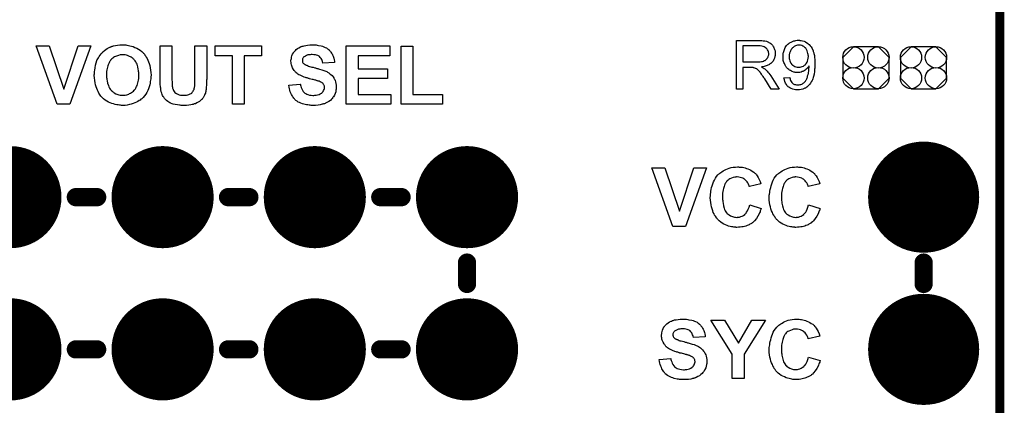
# Model space of a CAD drawing. Extents: x -1.9 to 24.2, y -3.9 to 53.4.
# Tile 16 of 21: x 7.8 to 24.2, y 24 to 30.4. Entities that reach past the tile are written whole.
import ezdxf

# ---------------------------------------------------------------- set-up
doc = ezdxf.new("R2010")
doc.units = 0
doc.layers.get('0').update_dxf_attribs({"linetype": 'CONTINUOUS'})
for name, color, linetype in [('gko', 6, 'CONTINUOUS'), ('gto', 2, 'CONTINUOUS'), ('gts', 1, 'CONTINUOUS')]:
    doc.layers.add(name, color=color, linetype=linetype)

# ---------------------------------------------------------------- blocks, each defined once
blk = doc.blocks.new('D32')
at = {"const_width": 0.1524}
blk.add_lwpolyline([(-0.0762, 0, 1), (0.0762, 0, 1)], format="xyb", close=True, dxfattribs=at)
blk = doc.blocks.new('D76')
blk.add_lwpolyline([(-0.38608, 0.17272), (-0.38608, -0.17272), (-0.20828, -0.35052), (0.20828, -0.35052), (0.38608, -0.17272), (0.38608, 0.17272), (0.20828, 0.35052), (-0.20828, 0.35052)], close=True)
for centre in [(-0.20828, 0.17272), (0.20828, 0.17272), (-0.20828, -0.17272), (0.20828, -0.17272)]:
    blk.add_circle(centre, 0.1778)
blk = doc.blocks.new('D52')
at = {"const_width": 0.85217}
blk.add_lwpolyline([(-0.426085, 0, 1), (0.426085, 0, 1)], format="xyb", close=True, dxfattribs=at)
blk = doc.blocks.new('D54')
at = {"const_width": 0.9271}
blk.add_lwpolyline([(-0.46355, 0, 1), (0.46355, 0, 1)], format="xyb", close=True, dxfattribs=at)

msp = doc.modelspace()

# ---------------------------------------------------------------- linework, layer by layer
at = {"layer": 'gko', "color": 6, "const_width": 0.1524}
msp.add_lwpolyline([(24.130048, -1.270003), (24.130048, 51.054102)], dxfattribs=at)
at = {"layer": 'gto', "color": 2}
for points in [[(8.613157, 28.981458), (8.402337, 28.981458), (8.051816, 29.95682), (8.265177, 29.95682), (8.511557, 29.235458), (8.750318, 29.95682), (8.961138, 29.95682), (8.613157, 28.981458)], [(9.512319, 29.9746), (9.527559, 29.9746), (9.545339, 29.97206), (9.565659, 29.96698), (9.591059, 29.96444), (9.613919, 29.95936), (9.641859, 29.95174), (9.669799, 29.94412), (9.697739, 29.93142), (9.728219, 29.91872), (9.75616, 29.90348), (9.7841, 29.8857), (9.81204, 29.86284), (9.83744, 29.83998), (9.83744, 29.83744), (9.84252, 29.8349), (9.85014, 29.82474), (9.85522, 29.81712), (9.86538, 29.80188), (9.87808, 29.7841), (9.88824, 29.76632), (9.90094, 29.743459), (9.91364, 29.718059), (9.92634, 29.690119), (9.9365, 29.659639), (9.94666, 29.626619), (9.95428, 29.591059), (9.95936, 29.552959), (9.96444, 29.512319), (9.96698, 29.466599), (9.96698, 29.464059), (9.96698, 29.458979), (9.96444, 29.446279), (9.96444, 29.428499), (9.9619, 29.408179), (9.95936, 29.385319), (9.95428, 29.359919), (9.95174, 29.331979), (9.94412, 29.304039), (9.93396, 29.271019), (9.9238, 29.240538), (9.9111, 29.210058), (9.89586, 29.179578), (9.87808, 29.151638), (9.8603, 29.123698), (9.83744, 29.095758), (9.8349, 29.093218), (9.82982, 29.090678), (9.82474, 29.083058), (9.81204, 29.075438), (9.79934, 29.065278), (9.7841, 29.052578), (9.76632, 29.042418), (9.745999, 29.029718), (9.723139, 29.017018), (9.697739, 29.004318), (9.669799, 28.994158), (9.636779, 28.983998), (9.606299, 28.976378), (9.570739, 28.968758), (9.532639, 28.963678), (9.494539, 28.963678), (9.484379, 28.963678), (9.471679, 28.963678), (9.458979, 28.966218), (9.441199, 28.966218), (9.418339, 28.971298), (9.395479, 28.973838), (9.370079, 28.978918), (9.342139, 28.986538), (9.314199, 28.996698), (9.286259, 29.006858), (9.258319, 29.019558), (9.227838, 29.034798), (9.199898, 29.052578), (9.174498, 29.072898), (9.149098, 29.095758), (9.146558, 29.098298), (9.144018, 29.100838), (9.136398, 29.110998), (9.128778, 29.118618), (9.118618, 29.133858), (9.108458, 29.151638), (9.095758, 29.169418), (9.085598, 29.192278), (9.072898, 29.215138), (9.060198, 29.243078), (9.050038, 29.273559), (9.039878, 29.306579), (9.032258, 29.342139), (9.027178, 29.380239), (9.022098, 29.420879), (9.019558, 29.461519), (9.019558, 29.464059), (9.019558, 29.469139), (9.019558, 29.476759), (9.022098, 29.486919), (9.022098, 29.499619), (9.022098, 29.514859), (9.024638, 29.530099), (9.027178, 29.550419), (9.032258, 29.588519), (9.039878, 29.631699), (9.050038, 29.674879), (9.062738, 29.712979), (9.062738, 29.715519), (9.065278, 29.715519), (9.067818, 29.720599), (9.070358, 29.725679), (9.077978, 29.740919), (9.088138, 29.7587), (9.100838, 29.77902), (9.116078, 29.79934), (9.133858, 29.82474), (9.154178, 29.8476), (9.156718, 29.8476), (9.156718, 29.85014), (9.164338, 29.85776), (9.177038, 29.86792), (9.192278, 29.88062), (9.210058, 29.89586), (9.232918, 29.9111), (9.255779, 29.9238), (9.281179, 29.9365), (9.283719, 29.9365), (9.286259, 29.9365), (9.291339, 29.93904), (9.298959, 29.94158), (9.306579, 29.94666), (9.316739, 29.9492), (9.329439, 29.95174), (9.342139, 29.95682), (9.372619, 29.9619), (9.408179, 29.96952), (9.448819, 29.9746), (9.491999, 29.9746), (9.502159, 29.9746), (9.512319, 29.9746)], [(10.896622, 29.441199), (10.896622, 29.441199), (10.896622, 29.436119), (10.896622, 29.425959), (10.896622, 29.413259), (10.896622, 29.400559), (10.894082, 29.382779), (10.894082, 29.364999), (10.894082, 29.347219), (10.891542, 29.306579), (10.889002, 29.263399), (10.889002, 29.245618), (10.886462, 29.227838), (10.881382, 29.210058), (10.878842, 29.194818), (10.878842, 29.192278), (10.878842, 29.192278), (10.878842, 29.187198), (10.876302, 29.182118), (10.873762, 29.169418), (10.866142, 29.151638), (10.858522, 29.131318), (10.848362, 29.113538), (10.835662, 29.090678), (10.820422, 29.072898), (10.817882, 29.067818), (10.812802, 29.062738), (10.802642, 29.055118), (10.789942, 29.042418), (10.774702, 29.029718), (10.754382, 29.017018), (10.731521, 29.004318), (10.706121, 28.991618), (10.706121, 28.991618), (10.703581, 28.991618), (10.698501, 28.989078), (10.693421, 28.989078), (10.685801, 28.986538), (10.678181, 28.983998), (10.668021, 28.978918), (10.655321, 28.978918), (10.629921, 28.973838), (10.596901, 28.966218), (10.558801, 28.963678), (10.518161, 28.963678), (10.495301, 28.963678), (10.482601, 28.963678), (10.469901, 28.963678), (10.454661, 28.966218), (10.439421, 28.966218), (10.406401, 28.971298), (10.370841, 28.976378), (10.335281, 28.983998), (10.320041, 28.989078), (10.304801, 28.994158), (10.304801, 28.994158), (10.302261, 28.996698), (10.294641, 28.999238), (10.279401, 29.006858), (10.264161, 29.017018), (10.24638, 29.029718), (10.22606, 29.042418), (10.20828, 29.060198), (10.1905, 29.077978), (10.1905, 29.080518), (10.18542, 29.088138), (10.1778, 29.098298), (10.17018, 29.113538), (10.16002, 29.128778), (10.14986, 29.146558), (10.14478, 29.166878), (10.13716, 29.187198), (10.13716, 29.189738), (10.13462, 29.192278), (10.13462, 29.194818), (10.13462, 29.202438), (10.13208, 29.210058), (10.13208, 29.222758), (10.12954, 29.235458), (10.12954, 29.248158), (10.12446, 29.265939), (10.12446, 29.283719), (10.12192, 29.304039), (10.12192, 29.326899), (10.11938, 29.349759), (10.11938, 29.377699), (10.11938, 29.405639), (10.11938, 29.436119), (10.11938, 29.95682), (10.314961, 29.95682), (10.314961, 29.425959), (10.314961, 29.425959), (10.314961, 29.420879), (10.314961, 29.415799), (10.314961, 29.408179), (10.314961, 29.395479), (10.314961, 29.385319), (10.317501, 29.359919), (10.317501, 29.331979), (10.317501, 29.304039), (10.320041, 29.291339), (10.320041, 29.281179), (10.322581, 29.271019), (10.322581, 29.263399), (10.322581, 29.260859), (10.325121, 29.253239), (10.330201, 29.243078), (10.335281, 29.227838), (10.342901, 29.212598), (10.353061, 29.197358), (10.365761, 29.179578), (10.381001, 29.166878), (10.386081, 29.164338), (10.391161, 29.159258), (10.401321, 29.154178), (10.416561, 29.149098), (10.436881, 29.141478), (10.457201, 29.136398), (10.482601, 29.131318), (10.513081, 29.131318), (10.528321, 29.131318), (10.541021, 29.131318), (10.558801, 29.136398), (10.581661, 29.138938), (10.599441, 29.144018), (10.622301, 29.154178), (10.637541, 29.164338), (10.640081, 29.166878), (10.645161, 29.169418), (10.652781, 29.177038), (10.660401, 29.187198), (10.670561, 29.199898), (10.678181, 29.215138), (10.685801, 29.230378), (10.688341, 29.248158), (10.688341, 29.250699), (10.690881, 29.258319), (10.693421, 29.271019), (10.695961, 29.286259), (10.695961, 29.298959), (10.695961, 29.311659), (10.695961, 29.324359), (10.698501, 29.339599), (10.698501, 29.357379), (10.698501, 29.375159), (10.698501, 29.395479), (10.698501, 29.415799), (10.698501, 29.95682), (10.896622, 29.95682), (10.896622, 29.441199)], [(11.811024, 29.79172), (11.521463, 29.79172), (11.521463, 28.981458), (11.325883, 28.981458), (11.325883, 29.79172), (11.036322, 29.79172), (11.036322, 29.95682), (11.811024, 29.95682), (11.811024, 29.79172)], [(12.687325, 29.9746), (12.702565, 29.97206), (12.720345, 29.97206), (12.738125, 29.96698), (12.760986, 29.96444), (12.804166, 29.95682), (12.827026, 29.9492), (12.849886, 29.94158), (12.872746, 29.93142), (12.893066, 29.92126), (12.913386, 29.90856), (12.931166, 29.89332), (12.933706, 29.89332), (12.936246, 29.88824), (12.941326, 29.8857), (12.946406, 29.88062), (12.954026, 29.87046), (12.961646, 29.8603), (12.969266, 29.85014), (12.979426, 29.83744), (12.989586, 29.8222), (12.997206, 29.80696), (13.004826, 29.78664), (13.012446, 29.76886), (13.020066, 29.748539), (13.025146, 29.725679), (13.030226, 29.702819), (13.030226, 29.677419), (12.834646, 29.669799), (12.834646, 29.672339), (12.834646, 29.674879), (12.829566, 29.682499), (12.827026, 29.695199), (12.821946, 29.710439), (12.814326, 29.730759), (12.804166, 29.745999), (12.791466, 29.76378), (12.778766, 29.77902), (12.776226, 29.77902), (12.771146, 29.7841), (12.760986, 29.78918), (12.748285, 29.79426), (12.730505, 29.79934), (12.710185, 29.80696), (12.684785, 29.8095), (12.654305, 29.81204), (12.641605, 29.81204), (12.623825, 29.8095), (12.606045, 29.80696), (12.585725, 29.80442), (12.562865, 29.7968), (12.542545, 29.78664), (12.522225, 29.77394), (12.519685, 29.77394), (12.517145, 29.7714), (12.512065, 29.76632), (12.506985, 29.7587), (12.501905, 29.75108), (12.494285, 29.740919), (12.491745, 29.728219), (12.491745, 29.715519), (12.491745, 29.712979), (12.491745, 29.707899), (12.491745, 29.702819), (12.494285, 29.695199), (12.496825, 29.685039), (12.501905, 29.674879), (12.509525, 29.664719), (12.519685, 29.654559), (12.519685, 29.654559), (12.527305, 29.649479), (12.532385, 29.646939), (12.540005, 29.644399), (12.545085, 29.639319), (12.555245, 29.636779), (12.567945, 29.631699), (12.580645, 29.626619), (12.595885, 29.618999), (12.611125, 29.613919), (12.631445, 29.608839), (12.651765, 29.603759), (12.674625, 29.598679), (12.700025, 29.591059), (12.700025, 29.591059), (12.707645, 29.588519), (12.712725, 29.588519), (12.722885, 29.585979), (12.735585, 29.580899), (12.748285, 29.578359), (12.763526, 29.573279), (12.778766, 29.568199), (12.814326, 29.558039), (12.849886, 29.547879), (12.882906, 29.535179), (12.898146, 29.527559), (12.910846, 29.519939), (12.913386, 29.519939), (12.913386, 29.517399), (12.923546, 29.512319), (12.936246, 29.504699), (12.951486, 29.491999), (12.966726, 29.479299), (12.987046, 29.461519), (13.004826, 29.441199), (13.020066, 29.420879), (13.020066, 29.415799), (13.025146, 29.408179), (13.032766, 29.395479), (13.040386, 29.377699), (13.045466, 29.354839), (13.053086, 29.329439), (13.058166, 29.298959), (13.058166, 29.265939), (13.058166, 29.263399), (13.058166, 29.260859), (13.058166, 29.255779), (13.058166, 29.250699), (13.058166, 29.243078), (13.055626, 29.232918), (13.053086, 29.215138), (13.048006, 29.189738), (13.040386, 29.161798), (13.027686, 29.136398), (13.009906, 29.105918), (13.009906, 29.105918), (13.007366, 29.103378), (13.002286, 29.095758), (12.992126, 29.080518), (12.976886, 29.065278), (12.959106, 29.047498), (12.936246, 29.029718), (12.910846, 29.014478), (12.877826, 28.999238), (12.877826, 28.999238), (12.875286, 28.996698), (12.870206, 28.996698), (12.862586, 28.991618), (12.854966, 28.989078), (12.844806, 28.986538), (12.834646, 28.983998), (12.821946, 28.981458), (12.804166, 28.976378), (12.788926, 28.973838), (12.753366, 28.968758), (12.712725, 28.963678), (12.667005, 28.963678), (12.649225, 28.963678), (12.636525, 28.963678), (12.621285, 28.966218), (12.603505, 28.966218), (12.583185, 28.971298), (12.562865, 28.973838), (12.517145, 28.983998), (12.491745, 28.991618), (12.468885, 28.999238), (12.446025, 29.009398), (12.423165, 29.019558), (12.402845, 29.032258), (12.382525, 29.047498), (12.379985, 29.050038), (12.377445, 29.052578), (12.372365, 29.055118), (12.367285, 29.062738), (12.359665, 29.072898), (12.349505, 29.085598), (12.339345, 29.098298), (12.329185, 29.110998), (12.321565, 29.128778), (12.311405, 29.146558), (12.301245, 29.166878), (12.291085, 29.189738), (12.283465, 29.215138), (12.275845, 29.240538), (12.270765, 29.268479), (12.265685, 29.298959), (12.456185, 29.316739), (12.456185, 29.316739), (12.458725, 29.311659), (12.458725, 29.306579), (12.458725, 29.301499), (12.466345, 29.283719), (12.471425, 29.263399), (12.481585, 29.240538), (12.494285, 29.215138), (12.506985, 29.194818), (12.527305, 29.174498), (12.529845, 29.171958), (12.534925, 29.166878), (12.547625, 29.159258), (12.565405, 29.151638), (12.585725, 29.144018), (12.608585, 29.136398), (12.636525, 29.131318), (12.669545, 29.128778), (12.684785, 29.128778), (12.702565, 29.131318), (12.722885, 29.136398), (12.745745, 29.138938), (12.771146, 29.146558), (12.791466, 29.156718), (12.811786, 29.169418), (12.814326, 29.169418), (12.821946, 29.177038), (12.827026, 29.184658), (12.837186, 29.194818), (12.847346, 29.210058), (12.854966, 29.227838), (12.860046, 29.243078), (12.862586, 29.263399), (12.862586, 29.265939), (12.862586, 29.268479), (12.860046, 29.276099), (12.860046, 29.283719), (12.854966, 29.293879), (12.852426, 29.304039), (12.847346, 29.311659), (12.839726, 29.321819), (12.839726, 29.324359), (12.837186, 29.326899), (12.832106, 29.331979), (12.824486, 29.337059), (12.814326, 29.344679), (12.801626, 29.349759), (12.788926, 29.357379), (12.771146, 29.364999), (12.768606, 29.364999), (12.763526, 29.367539), (12.753366, 29.370079), (12.745745, 29.372619), (12.738125, 29.375159), (12.727965, 29.377699), (12.715265, 29.382779), (12.705105, 29.385319), (12.689865, 29.387859), (12.672085, 29.392939), (12.654305, 29.398019), (12.633985, 29.403099), (12.611125, 29.408179), (12.611125, 29.408179), (12.606045, 29.410719), (12.595885, 29.413259), (12.585725, 29.415799), (12.573025, 29.420879), (12.557785, 29.423419), (12.542545, 29.428499), (12.524765, 29.436119), (12.489205, 29.448819), (12.453645, 29.466599), (12.433325, 29.474219), (12.418085, 29.484379), (12.402845, 29.494539), (12.390145, 29.504699), (12.390145, 29.504699), (12.387605, 29.509779), (12.382525, 29.512319), (12.377445, 29.517399), (12.369825, 29.527559), (12.362205, 29.537719), (12.354585, 29.547879), (12.346965, 29.560579), (12.329185, 29.588519), (12.316485, 29.624079), (12.311405, 29.641859), (12.306325, 29.659639), (12.303785, 29.679959), (12.301245, 29.702819), (12.301245, 29.702819), (12.301245, 29.705359), (12.301245, 29.707899), (12.301245, 29.715519), (12.303785, 29.728219), (12.308865, 29.745999), (12.311405, 29.76886), (12.319025, 29.79172), (12.329185, 29.81712), (12.341885, 29.84252), (12.341885, 29.84252), (12.344425, 29.84506), (12.352045, 29.85268), (12.359665, 29.86284), (12.374905, 29.87808), (12.390145, 29.89332), (12.413005, 29.9111), (12.435865, 29.92634), (12.463805, 29.93904), (12.466345, 29.93904), (12.468885, 29.94158), (12.471425, 29.94412), (12.479045, 29.94666), (12.486665, 29.9492), (12.494285, 29.95174), (12.506985, 29.95428), (12.519685, 29.95936), (12.547625, 29.96444), (12.580645, 29.96952), (12.616205, 29.9746), (12.656845, 29.9746), (12.674625, 29.9746), (12.687325, 29.9746)], [(13.949708, 29.79172), (13.423927, 29.79172), (13.423927, 29.575819), (13.914148, 29.575819), (13.914148, 29.410719), (13.423927, 29.410719), (13.423927, 29.146558), (13.967488, 29.146558), (13.967488, 28.981458), (13.225806, 28.981458), (13.225806, 29.95682), (13.949708, 29.95682), (13.949708, 29.79172)], [(14.338329, 29.146558), (14.82855, 29.146558), (14.82855, 28.981458), (14.140208, 28.981458), (14.140208, 29.9492), (14.338329, 29.9492), (14.338329, 29.146558)], [(20.12192, 30.04572), (20.13208, 30.04572), (20.15748, 30.04572), (20.18288, 30.04064), (20.21082, 30.0381), (20.23622, 30.03302), (20.24892, 30.02794), (20.261621, 30.0254), (20.261621, 30.0254), (20.261621, 30.02286), (20.269241, 30.02032), (20.279401, 30.01524), (20.292101, 30.00762), (20.307341, 29.99746), (20.322581, 29.98222), (20.337821, 29.96698), (20.350521, 29.94666), (20.350521, 29.94666), (20.353061, 29.94666), (20.355601, 29.93904), (20.360681, 29.92634), (20.368301, 29.9111), (20.373381, 29.89332), (20.381001, 29.873), (20.383541, 29.85014), (20.383541, 29.82474), (20.383541, 29.82474), (20.383541, 29.8222), (20.383541, 29.81712), (20.383541, 29.81204), (20.383541, 29.80442), (20.383541, 29.79426), (20.378461, 29.77648), (20.370841, 29.75108), (20.360681, 29.728219), (20.347981, 29.702819), (20.337821, 29.690119), (20.327661, 29.679959), (20.327661, 29.677419), (20.325121, 29.677419), (20.322581, 29.672339), (20.317501, 29.669799), (20.312421, 29.664719), (20.304801, 29.659639), (20.294641, 29.654559), (20.287021, 29.646939), (20.274321, 29.641859), (20.261621, 29.636779), (20.24638, 29.629159), (20.23114, 29.621539), (20.21336, 29.618999), (20.19812, 29.611379), (20.1778, 29.608839), (20.15494, 29.606299), (20.15748, 29.603759), (20.16256, 29.601219), (20.17018, 29.596139), (20.18034, 29.591059), (20.20066, 29.578359), (20.21082, 29.570739), (20.22098, 29.563119), (20.22352, 29.560579), (20.2286, 29.555499), (20.23876, 29.545339), (20.24892, 29.535179), (20.261621, 29.517399), (20.276861, 29.499619), (20.292101, 29.479299), (20.309881, 29.456439), (20.449581, 29.235458), (20.314961, 29.235458), (20.20828, 29.405639), (20.20828, 29.405639), (20.20574, 29.408179), (20.2032, 29.410719), (20.20066, 29.415799), (20.19304, 29.428499), (20.18288, 29.446279), (20.16764, 29.464059), (20.15494, 29.481839), (20.14224, 29.499619), (20.13208, 29.514859), (20.12954, 29.517399), (20.127, 29.522479), (20.12192, 29.527559), (20.11176, 29.537719), (20.09398, 29.555499), (20.08636, 29.563119), (20.0762, 29.570739), (20.0762, 29.570739), (20.07366, 29.573279), (20.06858, 29.575819), (20.06096, 29.578359), (20.05334, 29.580899), (20.04572, 29.585979), (20.02794, 29.591059), (20.0254, 29.591059), (20.02286, 29.591059), (20.01778, 29.591059), (20.0127, 29.593599), (20.00508, 29.593599), (19.99492, 29.593599), (19.98222, 29.596139), (19.84252, 29.596139), (19.84252, 29.235458), (19.735839, 29.235458), (19.735839, 30.04826), (20.11176, 30.04826), (20.12192, 30.04572)], [(20.09906, 29.95682), (19.84252, 29.95682), (19.84252, 29.687579), (20.08636, 29.687579), (20.09906, 29.690119), (20.11684, 29.690119), (20.13462, 29.692659), (20.1524, 29.695199), (20.17272, 29.697739), (20.18796, 29.702819), (20.1905, 29.702819), (20.19558, 29.705359), (20.2032, 29.710439), (20.21336, 29.712979), (20.22352, 29.720599), (20.23368, 29.728219), (20.24384, 29.740919), (20.251461, 29.75108), (20.254001, 29.75362), (20.256541, 29.7587), (20.259081, 29.76378), (20.264161, 29.77394), (20.266701, 29.7841), (20.271781, 29.7968), (20.274321, 29.8095), (20.274321, 29.82474), (20.274321, 29.82474), (20.274321, 29.82728), (20.274321, 29.8349), (20.271781, 29.84506), (20.269241, 29.85776), (20.264161, 29.873), (20.256541, 29.88824), (20.24638, 29.90348), (20.23114, 29.91872), (20.23114, 29.92126), (20.22352, 29.92634), (20.21336, 29.93142), (20.19812, 29.93904), (20.18288, 29.94666), (20.15748, 29.95174), (20.13208, 29.95682), (20.09906, 29.95682)], [(20.782322, 30.0508), (20.787402, 30.0508), (20.795022, 30.04826), (20.815342, 30.04572), (20.838202, 30.04064), (20.863602, 30.03302), (20.886462, 30.02286), (20.911862, 30.00762), (20.911862, 30.00762), (20.914402, 30.00508), (20.916942, 30.00254), (20.922022, 30), (20.934722, 29.98984), (20.949962, 29.97714), (20.965202, 29.95936), (20.982982, 29.93904), (20.998222, 29.91364), (21.010922, 29.8857), (21.010922, 29.88316), (21.013462, 29.88316), (21.016002, 29.87808), (21.016002, 29.87046), (21.018542, 29.86284), (21.023622, 29.85268), (21.026162, 29.83998), (21.028702, 29.82728), (21.033782, 29.81204), (21.036322, 29.79426), (21.038862, 29.77648), (21.041402, 29.75616), (21.043942, 29.733299), (21.046482, 29.710439), (21.046482, 29.685039), (21.046482, 29.657099), (21.046482, 29.657099), (21.046482, 29.652019), (21.046482, 29.641859), (21.046482, 29.631699), (21.046482, 29.618999), (21.046482, 29.603759), (21.043942, 29.585979), (21.041402, 29.568199), (21.038862, 29.527559), (21.033782, 29.486919), (21.023622, 29.446279), (21.018542, 29.425959), (21.013462, 29.408179), (21.013462, 29.408179), (21.010922, 29.405639), (21.008382, 29.400559), (21.005842, 29.392939), (21.003302, 29.387859), (20.998222, 29.377699), (20.985522, 29.357379), (20.972822, 29.334519), (20.955042, 29.311659), (20.934722, 29.288799), (20.911862, 29.268479), (20.909322, 29.268479), (20.909322, 29.265939), (20.904242, 29.265939), (20.899162, 29.263399), (20.894082, 29.258319), (20.886462, 29.253239), (20.876302, 29.250699), (20.866142, 29.245618), (20.845822, 29.235458), (20.817882, 29.227838), (20.787402, 29.222758), (20.754382, 29.220218), (20.746761, 29.220218), (20.739141, 29.222758), (20.731521, 29.222758), (20.723901, 29.222758), (20.701041, 29.227838), (20.675641, 29.235458), (20.650241, 29.243078), (20.624841, 29.255779), (20.612141, 29.265939), (20.599441, 29.273559), (20.599441, 29.276099), (20.596901, 29.276099), (20.594361, 29.281179), (20.589281, 29.283719), (20.584201, 29.288799), (20.579121, 29.296419), (20.568961, 29.311659), (20.556261, 29.334519), (20.543561, 29.359919), (20.535941, 29.390399), (20.528321, 29.423419), (20.624841, 29.431039), (20.624841, 29.431039), (20.624841, 29.428499), (20.624841, 29.425959), (20.627381, 29.420879), (20.629921, 29.408179), (20.635001, 29.392939), (20.640081, 29.377699), (20.647701, 29.359919), (20.657861, 29.344679), (20.670561, 29.331979), (20.670561, 29.331979), (20.675641, 29.326899), (20.683261, 29.324359), (20.693421, 29.319279), (20.706121, 29.311659), (20.721361, 29.309119), (20.739141, 29.304039), (20.756922, 29.304039), (20.767082, 29.304039), (20.774702, 29.304039), (20.784862, 29.306579), (20.797562, 29.309119), (20.810262, 29.311659), (20.825502, 29.316739), (20.838202, 29.324359), (20.838202, 29.324359), (20.843282, 29.326899), (20.850902, 29.331979), (20.858522, 29.339599), (20.866142, 29.347219), (20.876302, 29.357379), (20.886462, 29.367539), (20.894082, 29.380239), (20.896622, 29.380239), (20.899162, 29.387859), (20.904242, 29.395479), (20.909322, 29.405639), (20.914402, 29.420879), (20.919482, 29.436119), (20.924562, 29.453899), (20.932182, 29.476759), (20.932182, 29.476759), (20.932182, 29.479299), (20.932182, 29.481839), (20.934722, 29.486919), (20.937262, 29.497079), (20.939802, 29.512319), (20.942342, 29.532639), (20.944882, 29.552959), (20.944882, 29.575819), (20.947422, 29.598679), (20.947422, 29.598679), (20.947422, 29.603759), (20.947422, 29.608839), (20.947422, 29.618999), (20.944882, 29.616459), (20.939802, 29.608839), (20.934722, 29.601219), (20.924562, 29.591059), (20.914402, 29.578359), (20.899162, 29.565659), (20.883922, 29.552959), (20.863602, 29.540259), (20.863602, 29.540259), (20.855982, 29.535179), (20.845822, 29.530099), (20.833122, 29.527559), (20.815342, 29.519939), (20.795022, 29.514859), (20.774702, 29.512319), (20.751842, 29.512319), (20.741681, 29.512319), (20.736601, 29.512319), (20.726441, 29.512319), (20.716281, 29.514859), (20.706121, 29.517399), (20.693421, 29.519939), (20.665481, 29.527559), (20.652781, 29.535179), (20.637541, 29.542799), (20.622301, 29.550419), (20.609601, 29.560579), (20.594361, 29.570739), (20.581661, 29.583439), (20.581661, 29.585979), (20.579121, 29.588519), (20.576581, 29.591059), (20.571501, 29.596139), (20.566421, 29.606299), (20.558801, 29.613919), (20.553721, 29.624079), (20.548641, 29.636779), (20.541021, 29.649479), (20.535941, 29.662179), (20.528321, 29.679959), (20.523241, 29.695199), (20.518161, 29.712979), (20.515621, 29.733299), (20.513081, 29.75362), (20.513081, 29.77648), (20.513081, 29.77648), (20.513081, 29.78156), (20.513081, 29.78918), (20.513081, 29.7968), (20.515621, 29.80696), (20.515621, 29.81966), (20.518161, 29.83236), (20.523241, 29.8476), (20.530861, 29.87808), (20.535941, 29.89586), (20.543561, 29.91364), (20.551181, 29.92888), (20.561341, 29.94412), (20.571501, 29.9619), (20.584201, 29.9746), (20.586741, 29.97714), (20.589281, 29.97714), (20.591821, 29.98222), (20.599441, 29.9873), (20.604521, 29.99238), (20.614681, 30), (20.624841, 30.00508), (20.635001, 30.0127), (20.647701, 30.02032), (20.662941, 30.0254), (20.693421, 30.0381), (20.708661, 30.04318), (20.728981, 30.04826), (20.746761, 30.0508), (20.767082, 30.0508), (20.774702, 30.0508), (20.782322, 30.0508)], [(20.792482, 29.96952), (20.772162, 29.96952), (20.769622, 29.96698), (20.754382, 29.96698), (20.739141, 29.9619), (20.721361, 29.95682), (20.701041, 29.94666), (20.680721, 29.93142), (20.673101, 29.9238), (20.662941, 29.91364), (20.662941, 29.91364), (20.660401, 29.9111), (20.657861, 29.90856), (20.655321, 29.90348), (20.647701, 29.89332), (20.640081, 29.87554), (20.629921, 29.85522), (20.622301, 29.83236), (20.617221, 29.80442), (20.614681, 29.77394), (20.614681, 29.7714), (20.614681, 29.76886), (20.614681, 29.76632), (20.614681, 29.76124), (20.614681, 29.75362), (20.617221, 29.745999), (20.619761, 29.728219), (20.627381, 29.707899), (20.632461, 29.687579), (20.645161, 29.667259), (20.660401, 29.646939), (20.662941, 29.644399), (20.668021, 29.639319), (20.678181, 29.631699), (20.693421, 29.624079), (20.708661, 29.613919), (20.728981, 29.606299), (20.751842, 29.601219), (20.777242, 29.598679), (20.784862, 29.598679), (20.787402, 29.601219), (20.800102, 29.601219), (20.815342, 29.606299), (20.835662, 29.611379), (20.853442, 29.618999), (20.873762, 29.631699), (20.891542, 29.646939), (20.894082, 29.649479), (20.896622, 29.657099), (20.904242, 29.667259), (20.914402, 29.682499), (20.922022, 29.700279), (20.929642, 29.723139), (20.934722, 29.75108), (20.937262, 29.78156), (20.937262, 29.78156), (20.937262, 29.7841), (20.937262, 29.78918), (20.934722, 29.79426), (20.934722, 29.80442), (20.934722, 29.81204), (20.929642, 29.82982), (20.924562, 29.85268), (20.916942, 29.87554), (20.906782, 29.8984), (20.891542, 29.91872), (20.891542, 29.91872), (20.889002, 29.92126), (20.881382, 29.92634), (20.873762, 29.93396), (20.861062, 29.94412), (20.843282, 29.95174), (20.825502, 29.9619), (20.802642, 29.96698), (20.792482, 29.96952)], [(9.494539, 29.80696), (9.481839, 29.80696), (9.474219, 29.80696), (9.464059, 29.80442), (9.451359, 29.80442), (9.423419, 29.7968), (9.392939, 29.78664), (9.375159, 29.78156), (9.357379, 29.7714), (9.342139, 29.76124), (9.326899, 29.75108), (9.311659, 29.738379), (9.296419, 29.723139), (9.296419, 29.720599), (9.293879, 29.718059), (9.288799, 29.715519), (9.286259, 29.707899), (9.278639, 29.697739), (9.273559, 29.687579), (9.265939, 29.674879), (9.260859, 29.659639), (9.253239, 29.641859), (9.245618, 29.624079), (9.240538, 29.603759), (9.235458, 29.580899), (9.230378, 29.555499), (9.225298, 29.527559), (9.225298, 29.499619), (9.222758, 29.469139), (9.222758, 29.466599), (9.222758, 29.461519), (9.222758, 29.453899), (9.225298, 29.441199), (9.225298, 29.428499), (9.227838, 29.410719), (9.230378, 29.395479), (9.232918, 29.375159), (9.240538, 29.334519), (9.255779, 29.293879), (9.263399, 29.271019), (9.273559, 29.253239), (9.286259, 29.232918), (9.298959, 29.217678), (9.301499, 29.215138), (9.304039, 29.212598), (9.309119, 29.207518), (9.314199, 29.204978), (9.321819, 29.197358), (9.329439, 29.189738), (9.339599, 29.182118), (9.352299, 29.174498), (9.380239, 29.156718), (9.413259, 29.144018), (9.431039, 29.138938), (9.451359, 29.136398), (9.471679, 29.131318), (9.494539, 29.131318), (9.504699, 29.131318), (9.514859, 29.131318), (9.522479, 29.133858), (9.535179, 29.136398), (9.560579, 29.141478), (9.593599, 29.151638), (9.608839, 29.159258), (9.624079, 29.166878), (9.639319, 29.177038), (9.657099, 29.187198), (9.672339, 29.199898), (9.687579, 29.215138), (9.687579, 29.217678), (9.690119, 29.220218), (9.695199, 29.222758), (9.697739, 29.230378), (9.705359, 29.240538), (9.710439, 29.253239), (9.718059, 29.265939), (9.725679, 29.281179), (9.733299, 29.296419), (9.738379, 29.316739), (9.745999, 29.337059), (9.75108, 29.359919), (9.75616, 29.385319), (9.76124, 29.410719), (9.76124, 29.441199), (9.76378, 29.471679), (9.76378, 29.474219), (9.76378, 29.479299), (9.76378, 29.486919), (9.76124, 29.499619), (9.76124, 29.514859), (9.7587, 29.530099), (9.7587, 29.547879), (9.75362, 29.565659), (9.745999, 29.606299), (9.733299, 29.649479), (9.723139, 29.669799), (9.712979, 29.690119), (9.700279, 29.707899), (9.687579, 29.723139), (9.687579, 29.725679), (9.685039, 29.728219), (9.682499, 29.730759), (9.674879, 29.735839), (9.667259, 29.743459), (9.659639, 29.75108), (9.649479, 29.7587), (9.636779, 29.76632), (9.624079, 29.77394), (9.608839, 29.78156), (9.575819, 29.79426), (9.558039, 29.79934), (9.537719, 29.80442), (9.517399, 29.80696), (9.494539, 29.80696)], [(19.7841, 27.934976), (19.79934, 27.934976), (19.81712, 27.932436), (19.83744, 27.929896), (19.85776, 27.924816), (19.88062, 27.919736), (19.90602, 27.912116), (19.92888, 27.904496), (19.95428, 27.891796), (19.97714, 27.881636), (20, 27.866396), (20.0254, 27.851156), (20.04572, 27.830836), (20.04826, 27.830836), (20.04826, 27.828296), (20.05334, 27.825756), (20.05842, 27.820676), (20.0635, 27.813056), (20.06858, 27.805436), (20.08382, 27.785116), (20.09906, 27.759716), (20.11684, 27.729235), (20.13208, 27.693675), (20.14478, 27.653035), (19.95174, 27.607315), (19.95174, 27.607315), (19.9492, 27.609855), (19.9492, 27.612395), (19.94666, 27.620015), (19.94412, 27.632715), (19.9365, 27.647955), (19.92634, 27.668275), (19.91364, 27.688595), (19.89586, 27.706375), (19.87808, 27.724155), (19.87554, 27.726695), (19.86792, 27.731775), (19.85776, 27.739395), (19.84252, 27.747015), (19.8222, 27.754636), (19.79934, 27.762256), (19.77394, 27.767336), (19.745999, 27.769876), (19.735839, 27.769876), (19.728219, 27.767336), (19.718059, 27.767336), (19.707899, 27.764796), (19.682499, 27.759716), (19.654559, 27.749555), (19.626619, 27.736855), (19.611379, 27.726695), (19.596139, 27.716535), (19.580899, 27.703835), (19.568199, 27.691135), (19.568199, 27.688595), (19.565659, 27.686055), (19.563119, 27.683515), (19.560579, 27.675895), (19.552959, 27.665735), (19.547879, 27.658115), (19.542799, 27.645415), (19.537719, 27.630175), (19.530099, 27.612395), (19.525019, 27.594615), (19.517399, 27.574295), (19.512319, 27.551435), (19.509779, 27.526035), (19.504699, 27.498095), (19.504699, 27.470155), (19.502159, 27.437135), (19.502159, 27.434595), (19.502159, 27.429515), (19.502159, 27.419355), (19.504699, 27.406655), (19.504699, 27.391415), (19.507239, 27.373635), (19.509779, 27.355855), (19.512319, 27.332995), (19.519939, 27.289815), (19.530099, 27.246634), (19.537719, 27.226314), (19.547879, 27.205994), (19.558039, 27.188214), (19.568199, 27.172974), (19.570739, 27.170434), (19.573279, 27.167894), (19.575819, 27.165354), (19.580899, 27.160274), (19.596139, 27.147574), (19.616459, 27.134874), (19.639319, 27.119634), (19.669799, 27.106934), (19.702819, 27.096774), (19.720599, 27.096774), (19.740919, 27.094234), (19.748539, 27.094234), (19.75362, 27.096774), (19.76886, 27.096774), (19.78664, 27.099314), (19.80696, 27.106934), (19.82982, 27.114554), (19.85268, 27.127254), (19.87554, 27.145034), (19.87808, 27.147574), (19.8857, 27.152654), (19.89586, 27.165354), (19.90602, 27.180594), (19.92126, 27.203454), (19.93396, 27.231394), (19.94666, 27.264415), (19.95682, 27.302515), (20.14986, 27.241554), (20.14986, 27.241554), (20.14732, 27.236474), (20.14478, 27.226314), (20.1397, 27.216154), (20.13462, 27.203454), (20.12954, 27.188214), (20.12192, 27.170434), (20.1143, 27.152654), (20.09398, 27.114554), (20.06858, 27.073914), (20.0381, 27.035814), (20.02032, 27.020574), (20.00254, 27.005334), (20, 27.002794), (19.99746, 27.000254), (19.99238, 26.997714), (19.98476, 26.992634), (19.9746, 26.985014), (19.9619, 26.979934), (19.94666, 26.972314), (19.93142, 26.967234), (19.91364, 26.957074), (19.89332, 26.949454), (19.873, 26.944374), (19.85014, 26.939294), (19.82474, 26.934214), (19.79934, 26.929134), (19.7714, 26.929134), (19.743459, 26.926594), (19.733299, 26.926594), (19.725679, 26.929134), (19.710439, 26.929134), (19.695199, 26.931674), (19.674879, 26.934214), (19.654559, 26.936754), (19.629159, 26.944374), (19.606299, 26.949454), (19.580899, 26.959614), (19.552959, 26.969774), (19.527559, 26.982474), (19.499619, 26.997714), (19.474219, 27.015494), (19.448819, 27.035814), (19.423419, 27.058674), (19.423419, 27.061214), (19.418339, 27.063754), (19.413259, 27.073914), (19.405639, 27.084074), (19.395479, 27.096774), (19.385319, 27.112014), (19.372619, 27.132334), (19.362459, 27.155194), (19.349759, 27.178054), (19.339599, 27.205994), (19.329439, 27.236474), (19.319279, 27.269495), (19.311659, 27.302515), (19.306579, 27.340615), (19.301499, 27.381255), (19.298959, 27.421895), (19.298959, 27.424435), (19.298959, 27.424435), (19.298959, 27.434595), (19.301499, 27.447295), (19.301499, 27.462535), (19.304039, 27.482855), (19.306579, 27.508255), (19.309119, 27.533655), (19.316739, 27.561595), (19.321819, 27.592075), (19.331979, 27.622555), (19.342139, 27.653035), (19.354839, 27.686055), (19.367539, 27.716535), (19.385319, 27.747015), (19.403099, 27.774956), (19.425959, 27.802896), (19.425959, 27.802896), (19.431039, 27.807976), (19.438659, 27.815596), (19.448819, 27.823216), (19.461519, 27.833376), (19.476759, 27.843536), (19.494539, 27.856236), (19.514859, 27.868936), (19.537719, 27.881636), (19.560579, 27.894336), (19.588519, 27.907036), (19.616459, 27.917196), (19.649479, 27.924816), (19.682499, 27.932436), (19.718059, 27.934976), (19.75616, 27.937516), (19.7714, 27.937516), (19.7841, 27.934976)], [(20.769622, 27.934976), (20.784862, 27.934976), (20.802642, 27.932436), (20.820422, 27.929896), (20.843282, 27.924816), (20.866142, 27.919736), (20.889002, 27.912116), (20.911862, 27.904496), (20.937262, 27.891796), (20.962662, 27.881636), (20.985522, 27.866396), (21.008382, 27.851156), (21.028702, 27.830836), (21.031242, 27.830836), (21.033782, 27.828296), (21.036322, 27.825756), (21.041402, 27.820676), (21.046482, 27.813056), (21.051562, 27.805436), (21.066802, 27.785116), (21.084582, 27.759716), (21.099822, 27.729235), (21.115062, 27.693675), (21.130302, 27.653035), (20.934722, 27.607315), (20.934722, 27.607315), (20.934722, 27.609855), (20.934722, 27.612395), (20.932182, 27.620015), (20.927102, 27.632715), (20.919482, 27.647955), (20.909322, 27.668275), (20.896622, 27.688595), (20.881382, 27.706375), (20.861062, 27.724155), (20.858522, 27.726695), (20.853442, 27.731775), (20.840742, 27.739395), (20.825502, 27.747015), (20.805182, 27.754636), (20.782322, 27.762256), (20.756922, 27.767336), (20.728981, 27.769876), (20.718821, 27.769876), (20.711201, 27.767336), (20.703581, 27.767336), (20.690881, 27.764796), (20.668021, 27.759716), (20.640081, 27.749555), (20.609601, 27.736855), (20.594361, 27.726695), (20.579121, 27.716535), (20.566421, 27.703835), (20.553721, 27.691135), (20.553721, 27.688595), (20.551181, 27.686055), (20.548641, 27.683515), (20.543561, 27.675895), (20.538481, 27.665735), (20.533401, 27.658115), (20.525781, 27.645415), (20.520701, 27.630175), (20.513081, 27.612395), (20.508001, 27.594615), (20.502921, 27.574295), (20.497841, 27.551435), (20.492761, 27.526035), (20.490221, 27.498095), (20.487681, 27.470155), (20.487681, 27.437135), (20.487681, 27.434595), (20.487681, 27.429515), (20.487681, 27.419355), (20.487681, 27.406655), (20.487681, 27.391415), (20.490221, 27.373635), (20.492761, 27.355855), (20.495301, 27.332995), (20.502921, 27.289815), (20.515621, 27.246634), (20.523241, 27.226314), (20.533401, 27.205994), (20.541021, 27.188214), (20.553721, 27.172974), (20.553721, 27.170434), (20.556261, 27.167894), (20.561341, 27.165354), (20.566421, 27.160274), (20.579121, 27.147574), (20.599441, 27.134874), (20.624841, 27.119634), (20.652781, 27.106934), (20.688341, 27.096774), (20.706121, 27.096774), (20.726441, 27.094234), (20.731521, 27.094234), (20.739141, 27.096774), (20.754382, 27.096774), (20.772162, 27.099314), (20.792482, 27.106934), (20.815342, 27.114554), (20.835662, 27.127254), (20.858522, 27.145034), (20.861062, 27.147574), (20.868682, 27.152654), (20.878842, 27.165354), (20.891542, 27.180594), (20.904242, 27.203454), (20.916942, 27.231394), (20.929642, 27.264415), (20.939802, 27.302515), (21.132842, 27.241554), (21.132842, 27.241554), (21.130302, 27.236474), (21.127762, 27.226314), (21.125222, 27.216154), (21.117602, 27.203454), (21.112522, 27.188214), (21.104902, 27.170434), (21.097282, 27.152654), (21.076962, 27.114554), (21.051562, 27.073914), (21.021082, 27.035814), (21.003302, 27.020574), (20.985522, 27.005334), (20.985522, 27.002794), (20.982982, 27.000254), (20.975362, 26.997714), (20.967742, 26.992634), (20.957582, 26.985014), (20.944882, 26.979934), (20.932182, 26.972314), (20.916942, 26.967234), (20.896622, 26.957074), (20.878842, 26.949454), (20.855982, 26.944374), (20.833122, 26.939294), (20.810262, 26.934214), (20.782322, 26.929134), (20.756922, 26.929134), (20.726441, 26.926594), (20.718821, 26.926594), (20.708661, 26.929134), (20.693421, 26.929134), (20.678181, 26.931674), (20.657861, 26.934214), (20.637541, 26.936754), (20.614681, 26.944374), (20.589281, 26.949454), (20.563881, 26.959614), (20.538481, 26.969774), (20.510541, 26.982474), (20.485141, 26.997714), (20.457201, 27.015494), (20.431801, 27.035814), (20.408941, 27.058674), (20.406401, 27.061214), (20.401321, 27.063754), (20.396241, 27.073914), (20.388621, 27.084074), (20.381001, 27.096774), (20.368301, 27.112014), (20.358141, 27.132334), (20.345441, 27.155194), (20.335281, 27.178054), (20.322581, 27.205994), (20.312421, 27.236474), (20.304801, 27.269495), (20.294641, 27.302515), (20.289561, 27.340615), (20.284481, 27.381255), (20.284481, 27.421895), (20.284481, 27.424435), (20.284481, 27.424435), (20.284481, 27.434595), (20.284481, 27.447295), (20.284481, 27.462535), (20.289561, 27.482855), (20.292101, 27.508255), (20.294641, 27.533655), (20.299721, 27.561595), (20.307341, 27.592075), (20.314961, 27.622555), (20.325121, 27.653035), (20.337821, 27.686055), (20.350521, 27.716535), (20.368301, 27.747015), (20.386081, 27.774956), (20.408941, 27.802896), (20.411481, 27.802896), (20.414021, 27.807976), (20.421641, 27.815596), (20.431801, 27.823216), (20.444501, 27.833376), (20.459741, 27.843536), (20.477521, 27.856236), (20.497841, 27.868936), (20.520701, 27.881636), (20.546101, 27.894336), (20.574041, 27.907036), (20.601981, 27.917196), (20.632461, 27.924816), (20.665481, 27.932436), (20.703581, 27.934976), (20.739141, 27.937516), (20.756922, 27.937516), (20.769622, 27.934976)], [(18.887478, 26.944374), (18.676657, 26.944374), (18.326137, 27.919736), (18.539497, 27.919736), (18.785878, 27.198374), (19.024638, 27.919736), (19.235458, 27.919736), (18.887478, 26.944374)], [(18.869698, 25.397511), (18.884938, 25.394971), (18.905258, 25.394971), (18.923038, 25.389891), (18.943358, 25.387351), (18.989078, 25.377191), (19.011938, 25.372111), (19.034798, 25.364491), (19.055118, 25.354331), (19.077978, 25.344171), (19.098298, 25.331471), (19.116078, 25.316231), (19.116078, 25.313691), (19.118618, 25.311151), (19.123698, 25.308611), (19.128778, 25.303531), (19.136398, 25.293371), (19.144018, 25.283211), (19.154178, 25.273051), (19.164338, 25.260351), (19.171958, 25.24511), (19.179578, 25.22987), (19.189738, 25.20955), (19.194818, 25.19177), (19.202438, 25.17145), (19.207518, 25.14859), (19.212598, 25.12573), (19.215138, 25.10033), (19.017018, 25.09271), (19.017018, 25.09525), (19.017018, 25.09525), (19.014478, 25.10541), (19.011938, 25.11811), (19.004318, 25.13335), (18.999238, 25.15367), (18.989078, 25.16891), (18.976378, 25.18669), (18.961138, 25.20193), (18.961138, 25.20193), (18.953518, 25.20701), (18.945898, 25.21209), (18.930658, 25.21717), (18.912878, 25.22225), (18.892558, 25.22987), (18.867158, 25.23241), (18.836678, 25.23495), (18.823978, 25.23495), (18.808738, 25.23241), (18.790958, 25.22987), (18.768098, 25.22733), (18.745237, 25.21971), (18.724917, 25.20955), (18.704597, 25.19685), (18.704597, 25.19685), (18.702057, 25.19431), (18.694437, 25.18923), (18.689357, 25.18161), (18.684277, 25.17399), (18.679197, 25.16383), (18.676657, 25.15113), (18.674117, 25.13843), (18.674117, 25.13589), (18.674117, 25.13081), (18.676657, 25.12573), (18.679197, 25.11811), (18.681737, 25.10795), (18.684277, 25.09779), (18.691897, 25.08763), (18.702057, 25.07747), (18.704597, 25.07747), (18.709677, 25.07239), (18.714757, 25.06985), (18.722377, 25.06731), (18.729997, 25.06223), (18.740157, 25.05715), (18.750318, 25.05461), (18.763018, 25.04953), (18.778258, 25.04191), (18.793498, 25.03683), (18.813818, 25.03175), (18.834138, 25.02667), (18.856998, 25.02159), (18.882398, 25.01397), (18.884938, 25.01397), (18.890018, 25.01143), (18.897638, 25.01143), (18.907798, 25.00889), (18.917958, 25.00381), (18.933198, 25.00127), (18.948438, 24.99619), (18.963678, 24.99111), (18.996698, 24.98095), (19.032258, 24.97079), (19.065278, 24.95809), (19.080518, 24.95047), (19.093218, 24.94285), (19.095758, 24.94285), (19.098298, 24.94031), (19.105918, 24.93523), (19.118618, 24.92761), (19.133858, 24.91491), (19.151638, 24.90221), (19.169418, 24.88443), (19.187198, 24.86411), (19.202438, 24.84379), (19.204978, 24.83871), (19.207518, 24.83109), (19.215138, 24.81839), (19.222758, 24.80061), (19.230378, 24.77775), (19.237998, 24.749809), (19.240538, 24.721869), (19.243078, 24.688849), (19.243078, 24.686309), (19.243078, 24.683769), (19.243078, 24.678689), (19.243078, 24.673609), (19.240538, 24.665989), (19.240538, 24.655829), (19.237998, 24.638049), (19.230378, 24.612649), (19.222758, 24.584709), (19.210058, 24.556769), (19.194818, 24.528829), (19.194818, 24.528829), (19.192278, 24.526289), (19.187198, 24.518669), (19.174498, 24.503429), (19.161798, 24.488189), (19.141478, 24.470409), (19.118618, 24.452629), (19.093218, 24.437389), (19.062738, 24.422149), (19.060198, 24.422149), (19.057658, 24.419609), (19.052578, 24.419609), (19.047498, 24.414529), (19.037338, 24.411989), (19.027178, 24.409449), (19.017018, 24.406909), (19.004318, 24.404369), (18.989078, 24.399289), (18.973838, 24.396749), (18.935738, 24.391669), (18.895098, 24.386589), (18.849378, 24.386589), (18.831598, 24.386589), (18.818898, 24.386589), (18.803658, 24.389129), (18.785878, 24.389129), (18.768098, 24.394209), (18.745237, 24.396749), (18.699517, 24.406909), (18.676657, 24.414529), (18.653797, 24.422149), (18.628397, 24.432309), (18.605537, 24.442469), (18.585217, 24.455169), (18.564897, 24.470409), (18.564897, 24.472949), (18.562357, 24.475489), (18.554737, 24.478029), (18.549657, 24.485649), (18.542037, 24.495809), (18.534417, 24.505969), (18.524257, 24.518669), (18.514097, 24.533909), (18.503937, 24.551689), (18.493777, 24.569469), (18.483617, 24.589789), (18.473457, 24.612649), (18.465837, 24.638049), (18.458217, 24.663449), (18.453137, 24.691389), (18.448057, 24.721869), (18.641097, 24.739649), (18.641097, 24.739649), (18.641097, 24.734569), (18.641097, 24.729489), (18.643637, 24.724409), (18.648717, 24.706629), (18.656337, 24.686309), (18.663957, 24.663449), (18.676657, 24.638049), (18.691897, 24.617729), (18.709677, 24.597409), (18.712217, 24.594869), (18.719837, 24.589789), (18.729997, 24.582169), (18.747777, 24.574549), (18.768098, 24.566929), (18.793498, 24.559309), (18.821438, 24.554229), (18.854458, 24.551689), (18.869698, 24.551689), (18.884938, 24.554229), (18.907798, 24.556769), (18.928118, 24.561849), (18.953518, 24.569469), (18.976378, 24.579629), (18.996698, 24.592329), (18.999238, 24.592329), (19.004318, 24.599949), (19.011938, 24.607569), (19.022098, 24.617729), (19.029718, 24.632969), (19.037338, 24.650749), (19.042418, 24.665989), (19.044958, 24.686309), (19.044958, 24.688849), (19.044958, 24.691389), (19.042418, 24.699009), (19.042418, 24.706629), (19.039878, 24.716789), (19.037338, 24.726949), (19.029718, 24.734569), (19.024638, 24.744729), (19.022098, 24.747269), (19.019558, 24.749809), (19.014478, 24.75489), (19.009398, 24.75997), (18.999238, 24.76759), (18.986538, 24.77267), (18.971298, 24.78029), (18.953518, 24.78791), (18.950978, 24.78791), (18.945898, 24.79045), (18.935738, 24.79299), (18.928118, 24.79553), (18.920498, 24.79807), (18.910338, 24.80061), (18.900178, 24.80569), (18.887478, 24.80823), (18.872238, 24.81077), (18.856998, 24.81585), (18.836678, 24.82093), (18.818898, 24.82601), (18.796038, 24.83109), (18.793498, 24.83109), (18.788418, 24.83363), (18.780798, 24.83617), (18.770638, 24.83871), (18.757938, 24.84379), (18.742697, 24.84633), (18.727457, 24.85141), (18.707137, 24.85903), (18.671577, 24.87173), (18.636017, 24.88951), (18.618237, 24.89713), (18.602997, 24.90729), (18.587757, 24.91745), (18.575057, 24.92761), (18.572517, 24.92761), (18.569977, 24.93269), (18.564897, 24.93523), (18.559817, 24.94031), (18.552197, 24.95047), (18.547117, 24.96063), (18.536957, 24.97079), (18.529337, 24.98349), (18.514097, 25.01143), (18.498857, 25.04445), (18.493777, 25.06477), (18.488697, 25.08255), (18.486157, 25.10287), (18.486157, 25.12573), (18.486157, 25.12573), (18.486157, 25.12827), (18.486157, 25.13081), (18.486157, 25.13843), (18.488697, 25.15113), (18.491237, 25.16891), (18.496317, 25.19177), (18.501397, 25.21463), (18.511557, 25.24003), (18.526797, 25.265431), (18.526797, 25.265431), (18.526797, 25.267971), (18.534417, 25.275591), (18.542037, 25.285751), (18.557277, 25.300991), (18.575057, 25.316231), (18.595377, 25.334011), (18.618237, 25.349251), (18.646177, 25.361951), (18.648717, 25.361951), (18.651257, 25.364491), (18.656337, 25.364491), (18.661417, 25.369571), (18.669037, 25.372111), (18.679197, 25.374651), (18.689357, 25.377191), (18.702057, 25.382271), (18.729997, 25.387351), (18.763018, 25.392431), (18.798578, 25.397511), (18.841758, 25.397511), (18.856998, 25.397511), (18.869698, 25.397511)], [(19.86284, 24.81331), (19.86284, 24.404369), (19.664719, 24.404369), (19.664719, 24.81331), (19.309119, 25.379731), (19.537719, 25.379731), (19.76886, 24.99365), (19.99238, 25.379731), (20.21844, 25.379731), (19.86284, 24.81331)], [(20.769622, 25.397511), (20.784862, 25.394971), (20.802642, 25.392431), (20.820422, 25.389891), (20.843282, 25.384811), (20.866142, 25.379731), (20.889002, 25.372111), (20.911862, 25.364491), (20.937262, 25.351791), (20.962662, 25.341631), (20.985522, 25.326391), (21.008382, 25.311151), (21.028702, 25.293371), (21.031242, 25.293371), (21.033782, 25.290831), (21.036322, 25.285751), (21.041402, 25.280671), (21.046482, 25.273051), (21.051562, 25.265431), (21.066802, 25.24511), (21.084582, 25.21971), (21.099822, 25.18923), (21.115062, 25.15367), (21.130302, 25.11303), (20.934722, 25.06731), (20.934722, 25.06731), (20.934722, 25.06985), (20.934722, 25.07493), (20.932182, 25.08001), (20.927102, 25.09271), (20.919482, 25.10795), (20.909322, 25.12827), (20.896622, 25.14859), (20.881382, 25.16891), (20.861062, 25.18415), (20.858522, 25.18669), (20.853442, 25.19177), (20.840742, 25.19939), (20.825502, 25.20701), (20.805182, 25.21717), (20.782322, 25.22225), (20.756922, 25.22987), (20.728981, 25.22987), (20.718821, 25.22987), (20.711201, 25.22987), (20.703581, 25.22733), (20.690881, 25.22733), (20.668021, 25.21971), (20.640081, 25.20955), (20.609601, 25.19685), (20.594361, 25.18923), (20.579121, 25.17907), (20.566421, 25.16637), (20.553721, 25.15113), (20.553721, 25.15113), (20.551181, 25.14605), (20.548641, 25.14351), (20.543561, 25.13589), (20.538481, 25.12827), (20.533401, 25.11811), (20.525781, 25.10541), (20.520701, 25.09017), (20.513081, 25.07493), (20.508001, 25.05461), (20.502921, 25.03429), (20.497841, 25.01143), (20.492761, 24.98603), (20.490221, 24.96063), (20.487681, 24.93015), (20.487681, 24.89713), (20.487681, 24.89713), (20.487681, 24.88951), (20.487681, 24.87935), (20.487681, 24.86919), (20.487681, 24.85141), (20.490221, 24.83363), (20.492761, 24.81585), (20.495301, 24.79553), (20.502921, 24.749809), (20.515621, 24.706629), (20.523241, 24.686309), (20.533401, 24.665989), (20.541021, 24.648209), (20.553721, 24.632969), (20.553721, 24.630429), (20.556261, 24.630429), (20.561341, 24.625349), (20.566421, 24.620269), (20.579121, 24.607569), (20.599441, 24.594869), (20.624841, 24.579629), (20.652781, 24.566929), (20.688341, 24.556769), (20.706121, 24.556769), (20.726441, 24.554229), (20.731521, 24.554229), (20.739141, 24.556769), (20.754382, 24.556769), (20.772162, 24.561849), (20.792482, 24.566929), (20.815342, 24.577089), (20.835662, 24.587249), (20.858522, 24.605029), (20.861062, 24.607569), (20.868682, 24.615189), (20.878842, 24.625349), (20.891542, 24.643129), (20.904242, 24.665989), (20.916942, 24.691389), (20.929642, 24.724409), (20.939802, 24.76251), (21.132842, 24.704089), (21.132842, 24.701549), (21.130302, 24.696469), (21.127762, 24.688849), (21.125222, 24.676149), (21.117602, 24.663449), (21.112522, 24.648209), (21.104902, 24.630429), (21.097282, 24.612649), (21.076962, 24.574549), (21.051562, 24.536449), (21.021082, 24.498349), (21.003302, 24.480569), (20.985522, 24.465329), (20.985522, 24.462789), (20.982982, 24.462789), (20.975362, 24.457709), (20.967742, 24.452629), (20.957582, 24.447549), (20.944882, 24.439929), (20.932182, 24.434849), (20.916942, 24.427229), (20.896622, 24.419609), (20.878842, 24.411989), (20.855982, 24.406909), (20.833122, 24.399289), (20.810262, 24.394209), (20.782322, 24.389129), (20.756922, 24.389129), (20.726441, 24.386589), (20.718821, 24.386589), (20.708661, 24.389129), (20.693421, 24.389129), (20.678181, 24.391669), (20.657861, 24.394209), (20.637541, 24.399289), (20.614681, 24.404369), (20.589281, 24.411989), (20.563881, 24.419609), (20.538481, 24.432309), (20.510541, 24.445009), (20.485141, 24.457709), (20.457201, 24.475489), (20.431801, 24.495809), (20.408941, 24.518669), (20.406401, 24.521209), (20.401321, 24.526289), (20.396241, 24.533909), (20.388621, 24.544069), (20.381001, 24.556769), (20.368301, 24.574549), (20.358141, 24.592329), (20.345441, 24.615189), (20.335281, 24.640589), (20.322581, 24.665989), (20.312421, 24.696469), (20.304801, 24.729489), (20.294641, 24.76251), (20.289561, 24.80061), (20.284481, 24.84125), (20.284481, 24.88443), (20.284481, 24.88443), (20.284481, 24.88697), (20.284481, 24.89459), (20.284481, 24.90729), (20.284481, 24.92507), (20.289561, 24.94539), (20.292101, 24.96825), (20.294641, 24.99365), (20.299721, 25.02413), (20.307341, 25.05207), (20.314961, 25.08255), (20.325121, 25.11557), (20.337821, 25.14605), (20.350521, 25.17907), (20.368301, 25.20701), (20.386081, 25.23495), (20.408941, 25.262891), (20.411481, 25.265431), (20.414021, 25.267971), (20.421641, 25.275591), (20.431801, 25.283211), (20.444501, 25.293371), (20.459741, 25.306071), (20.477521, 25.318771), (20.497841, 25.331471), (20.520701, 25.344171), (20.546101, 25.356871), (20.574041, 25.367031), (20.601981, 25.377191), (20.632461, 25.384811), (20.665481, 25.392431), (20.703581, 25.397511), (20.739141, 25.397511), (20.756922, 25.397511), (20.769622, 25.397511)]]:
    msp.add_lwpolyline(points, dxfattribs=at)
at = {"layer": 'gto', "color": 2, "const_width": 0.3048}
for points in [[(8.712217, 27.432055), (9.067818, 27.432055)], [(11.252223, 27.432055), (11.607823, 27.432055)], [(13.792228, 27.432055), (14.147828, 27.432055)], [(15.24003, 25.984252), (15.24003, 26.339853)], [(22.860046, 25.984252), (22.860046, 26.339853)], [(8.712217, 24.89205), (9.067818, 24.89205)], [(11.252223, 24.89205), (11.607823, 24.89205)], [(13.792228, 24.89205), (14.147828, 24.89205)]]:
    msp.add_lwpolyline(points, dxfattribs=at)

# ---------------------------------------------------------------- block references
at = {"layer": 'gto'}
for p in [(8.712217, 27.432055), (9.067818, 27.432055), (11.252223, 27.432055), (11.607823, 27.432055), (13.792228, 27.432055), (14.147828, 27.432055), (15.24003, 26.339853), (22.860046, 26.339853), (15.24003, 25.984252), (22.860046, 25.984252), (8.712217, 24.89205), (9.067818, 24.89205), (11.252223, 24.89205), (11.607823, 24.89205), (13.792228, 24.89205), (14.147828, 24.89205)]:
    msp.add_blockref('D32', p, dxfattribs=at)
at = {"layer": 'gts'}
for name, p in [('D76', (21.897384, 29.591059)), ('D76', (22.857506, 29.591059)), ('D52', (7.620015, 27.432055)), ('D52', (10.16002, 27.432055)), ('D52', (12.700025, 27.432055)), ('D52', (15.24003, 27.432055)), ('D54', (22.860046, 27.432055)), ('D54', (22.860046, 24.89205)), ('D52', (7.620015, 24.89205)), ('D52', (10.16002, 24.89205)), ('D52', (12.700025, 24.89205)), ('D52', (15.24003, 24.89205))]:
    msp.add_blockref(name, p, dxfattribs=at)

doc.saveas('drawing.dxf')
